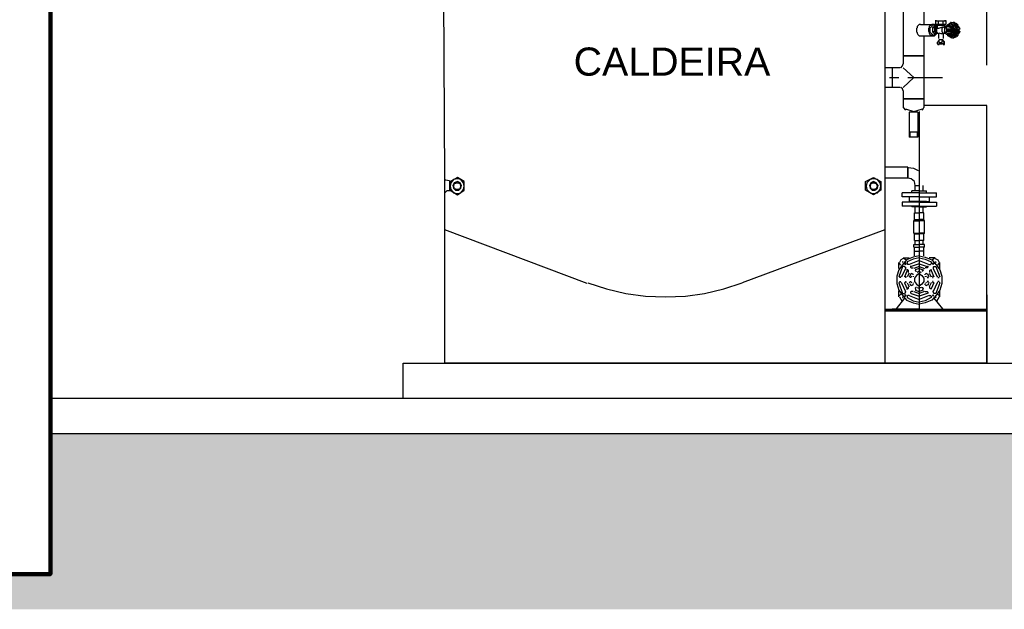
# Model space of a CAD drawing. Header units: inches. Extents: x -35 to 144, y -65 to -22.
# Tile 40 of 47: x 126.79 to 129.59, y -31.78 to -30.11. Entities that reach past the tile are written whole.
import ezdxf

# ---------------------------------------------------------------- set-up
doc = ezdxf.new("R2010")
doc.units = ezdxf.units.IN
doc.header["$MEASUREMENT"] = 0
doc.layers.add('ALV-ALT', color=7, linetype='Continuous', lineweight=90)
for name, color, linetype in [('AR-DUTO VENTILAÇÃO', 11, 'Continuous'), ('HTC - GER', 254, 'Continuous'), ('PIS-CTE', 7, 'Continuous'), ('VIS-V04', 8, 'Continuous'), ('VIS-V05', 8, 'Continuous')]:
    doc.layers.add(name, color=color, linetype=linetype)
doc.styles.add('ARIAL', font='arial.ttf')

# ---------------------------------------------------------------- blocks, each defined once
blk = doc.blocks.new('ARQ - CORTE A')
at = {"layer": 'HTC - GER'}
h = blk.add_hatch(dxfattribs=at)
h.set_pattern_fill('EARTH', color=256, angle=45)
h.set_pattern_definition([(45, (-95.25556, -108.1163), (3e-17, 0.3535534), [0.25, -0.25]), (45, (-95.32185, -108.05002), (3e-17, 0.3535534), [0.25, -0.25]), (45, (-95.38814, -107.98373), (3e-17, 0.3535534), [0.25, -0.25]), (135, (-95.38814, -107.93953), (-0.3535534, 6e-17), [0.25, -0.25]), (135, (-95.32185, -107.87324), (-0.3535534, 6e-17), [0.25, -0.25]), (135, (-95.25556, -107.80695), (-0.3535534, 6e-17), [0.25, -0.25])])
h.paths.add_polyline_path([(28.9708, 0), (23.565, 0), (23.565, -0.4), (22.915, -0.4), (22.915, 0), (20.0168, 0), (20.0168, 0.05), (1.0669, 0.05), (1.0669, 0), (0, 0), (0, -0.5), (28.9708, -0.5)])
at = {"layer": 'ALV-ALT'}
blk.add_lwpolyline([(23.415, 3.92), (23.565, 3.92), (23.565, -0.4), (23.415, -0.4)], close=True, dxfattribs=at)
at = {"layer": 'PIS-CTE'}
blk.add_line((23.565, 0.1), (23.565, 0), dxfattribs=at)
for points in [[(23.565, 0.1), (28.9708, 0.1), (28.9708, 0)], [(23.565, 0), (28.9708, 0)]]:
    blk.add_lwpolyline(points, dxfattribs=at)
at = {"layer": 'VIS-V04'}
for points in [[(25.9888, 1.7717), (25.9888, 1.0735)], [(25.5313, 1.7114), (25.9361, 1.5589), (25.9361, 0.5784), (25.5313, 0.4278)], [(26.0472, 1.5533), (26.0472, 1.162)], [(26.226, 1.0469), (26.226, 1.5081), (26.1037, 1.5081)], [(24.6992, 0.7177), (24.6879, 0.7201), (24.686, 0.7234), (24.6823, 1.4159), (24.6879, 1.4215), (24.6992, 1.4215)], [(26.0811, 1.1733), (26.0811, 1.1752)], [(26.083, 1.1752), (26.083, 1.1752)], [(26.1074, 1.1752), (26.1074, 1.1752)], [(26.1093, 1.1733), (26.1093, 1.1752)], [(26.0378, 1.162), (26.0359, 1.162), (26.034, 1.162), (26.0321, 1.1601), (26.0302, 1.1583), (26.0284, 1.1564), (26.0284, 1.1526), (26.0265, 1.1507), (26.0265, 1.147), (26.0265, 1.1413), (26.0284, 1.1394), (26.0284, 1.1376), (26.0302, 1.1338), (26.0321, 1.1319), (26.034, 1.13), (26.0359, 1.13), (26.0378, 1.13)], [(26.0378, 1.162), (26.0735, 1.162)], [(26.083, 1.1564), (26.0811, 1.1583), (26.0792, 1.1601), (26.0773, 1.162), (26.0754, 1.162), (26.0735, 1.162), (26.0717, 1.162), (26.0698, 1.162), (26.0679, 1.1601), (26.0641, 1.1583), (26.0623, 1.1564), (26.0623, 1.1526), (26.0604, 1.1507), (26.0604, 1.147), (26.0604, 1.1432), (26.0623, 1.1394), (26.0623, 1.1376), (26.0641, 1.1338), (26.0679, 1.1319), (26.0698, 1.1319), (26.0717, 1.13), (26.0735, 1.13), (26.0754, 1.13), (26.0773, 1.13), (26.0792, 1.1319), (26.0811, 1.1338), (26.083, 1.1357)], [(26.0754, 1.1601), (26.0735, 1.1601), (26.0717, 1.1601), (26.0698, 1.1583), (26.0698, 1.1564), (26.0679, 1.1545), (26.0641, 1.1526), (26.0641, 1.1507), (26.0641, 1.1489), (26.0641, 1.1432), (26.0641, 1.1413), (26.0641, 1.1394), (26.0679, 1.1376), (26.0698, 1.1357), (26.0698, 1.1338), (26.0717, 1.1338), (26.0735, 1.1319), (26.0754, 1.1319)], [(26.083, 1.1564), (26.0773, 1.1526), (26.0717, 1.1526)], [(26.0773, 1.1564), (26.0717, 1.1526), (26.0717, 1.1413), (26.0773, 1.1357)], [(26.0773, 1.1526), (26.0773, 1.1413), (26.0717, 1.1413)], [(26.0754, 1.1601), (26.0792, 1.1601), (26.083, 1.1564)], [(26.0848, 1.1545), (26.083, 1.1564), (26.0773, 1.1564)], [(26.083, 1.1545), (26.0811, 1.1545), (26.0792, 1.1526), (26.0773, 1.1507), (26.0773, 1.1489), (26.0773, 1.147), (26.0773, 1.1432), (26.0773, 1.1413), (26.0792, 1.1413), (26.0792, 1.1394), (26.0811, 1.1394), (26.0811, 1.1376), (26.083, 1.1376)], [(26.0886, 1.162), (26.0811, 1.162), (26.0811, 1.1733), (26.0848, 1.1733)], [(26.0811, 1.1733), (26.0848, 1.1733), (26.0961, 1.1733), (26.1056, 1.1733), (26.1093, 1.1733), (26.1093, 1.1733), (26.1056, 1.1733)], [(26.0848, 1.1545), (26.083, 1.1545), (26.083, 1.1526), (26.0811, 1.1526), (26.0811, 1.1507), (26.0811, 1.1489), (26.0811, 1.147), (26.0811, 1.1432), (26.0811, 1.1413), (26.083, 1.1394), (26.083, 1.1376), (26.0848, 1.1376), (26.0867, 1.1376)], [(26.0848, 1.1545), (26.083, 1.1526), (26.0811, 1.1507), (26.0811, 1.1489), (26.0811, 1.147), (26.0811, 1.1432), (26.0811, 1.1413), (26.083, 1.1394), (26.0848, 1.1394), (26.0848, 1.1376), (26.0867, 1.1376)], [(26.0848, 1.1601), (26.083, 1.1601), (26.083, 1.162)], [(26.0848, 1.1601), (26.1074, 1.1601), (26.083, 1.1601)], [(26.0999, 1.1545), (26.0886, 1.1507), (26.0867, 1.1507), (26.0848, 1.1526), (26.083, 1.1526), (26.083, 1.1507), (26.083, 1.1489), (26.083, 1.147), (26.083, 1.1432), (26.083, 1.1413), (26.0848, 1.1394)], [(26.083, 1.1545), (26.0848, 1.1545)], [(26.0848, 1.1733), (26.0886, 1.1733), (26.0961, 1.1733)], [(26.0848, 1.1601), (26.0848, 1.1526)], [(26.0848, 1.1526), (26.0848, 1.1545)], [(26.1018, 1.162), (26.0886, 1.162), (26.0886, 1.1733)], [(26.0961, 1.1733), (26.1018, 1.1733), (26.1056, 1.1733)], [(26.1018, 1.1545), (26.0999, 1.1545), (26.0999, 1.1526), (26.098, 1.1507), (26.098, 1.1489), (26.098, 1.147), (26.098, 1.1432), (26.098, 1.1413), (26.0999, 1.1413), (26.0999, 1.1394), (26.1018, 1.1376), (26.1037, 1.1376)], [(26.1037, 1.1545), (26.1037, 1.1545), (26.1018, 1.1545), (26.0999, 1.1545)], [(26.1093, 1.1733), (26.1093, 1.162), (26.1018, 1.162), (26.1018, 1.1733)], [(26.1037, 1.1545), (26.1074, 1.1545)], [(26.1056, 1.1601), (26.1056, 1.1545)], [(26.1112, 1.1526), (26.1056, 1.1526), (26.1112, 1.1583)], [(26.1056, 1.1526), (26.1056, 1.1394), (26.1112, 1.1338)], [(26.1074, 1.162), (26.1074, 1.1601)], [(26.1074, 1.1601), (26.1074, 1.1601)], [(26.1131, 1.1583), (26.1112, 1.1583)], [(26.1112, 1.1489), (26.1112, 1.1526), (26.1131, 1.1564)], [(26.1112, 1.1526), (26.1112, 1.1526)], [(26.1112, 1.1526), (26.1112, 1.1526)], [(26.1112, 1.1526), (26.1112, 1.1526)], [(26.1112, 1.1526), (26.1112, 1.1526)], [(26.1131, 1.1489), (26.1112, 1.1489), (26.1112, 1.147), (26.1112, 1.1432), (26.1131, 1.1432)], [(26.115, 1.1564), (26.115, 1.1564), (26.115, 1.1564), (26.115, 1.1564), (26.115, 1.1583), (26.1187, 1.1601), (26.115, 1.1601), (26.1131, 1.1583), (26.1131, 1.1564), (26.115, 1.1564)], [(26.1131, 1.1489), (26.115, 1.1489), (26.1206, 1.1489), (26.1225, 1.1489)], [(26.1131, 1.1432), (26.1225, 1.1432), (26.1225, 1.147), (26.1225, 1.1489), (26.1206, 1.1489), (26.1131, 1.1489)], [(26.1131, 1.1489), (26.1131, 1.1489)], [(26.1131, 1.1432), (26.1131, 1.1432), (26.1131, 1.1432), (26.1131, 1.1432), (26.1131, 1.1432), (26.1131, 1.147), (26.1131, 1.1489)], [(26.115, 1.1601), (26.115, 1.162), (26.1187, 1.1639)], [(26.115, 1.1601), (26.1187, 1.1601), (26.1187, 1.1601)], [(26.115, 1.1564), (26.1187, 1.1564), (26.1187, 1.1583)], [(26.115, 1.1564), (26.1206, 1.1545), (26.1244, 1.1526)], [(26.115, 1.1432), (26.115, 1.147), (26.115, 1.1489)], [(26.1206, 1.1639), (26.1206, 1.1639), (26.1206, 1.1639), (26.1206, 1.1639), (26.1225, 1.1639), (26.1225, 1.1658), (26.1244, 1.1658), (26.1244, 1.1677), (26.1225, 1.1677), (26.1225, 1.1658), (26.1206, 1.1658), (26.1206, 1.1639), (26.1187, 1.1639), (26.1206, 1.1639)], [(26.1187, 1.1601), (26.1187, 1.1583), (26.1225, 1.1564), (26.1225, 1.1545), (26.1225, 1.1564)], [(26.1225, 1.1526), (26.1225, 1.1545), (26.1244, 1.1545), (26.1244, 1.1564), (26.1187, 1.1601)], [(26.1187, 1.1583), (26.1187, 1.1583)], [(26.1187, 1.1564), (26.1206, 1.1583)], [(26.1187, 1.1432), (26.1187, 1.147), (26.1187, 1.1489)], [(26.1187, 1.1432), (26.1187, 1.147), (26.1187, 1.1489)], [(26.1187, 1.1432), (26.1187, 1.147), (26.1187, 1.1489)], [(26.1206, 1.1639), (26.1263, 1.162), (26.1263, 1.1583), (26.1263, 1.1564)], [(26.1206, 1.1545), (26.1225, 1.1564), (26.1225, 1.1583)], [(26.1206, 1.1432), (26.1206, 1.147), (26.1206, 1.1489)], [(26.1225, 1.1677), (26.1244, 1.1677), (26.1263, 1.1677)], [(26.1225, 1.1677), (26.1244, 1.1677), (26.1244, 1.1677)], [(26.1225, 1.1639), (26.1244, 1.1658)], [(26.1225, 1.1526), (26.1225, 1.1545), (26.1244, 1.1545)], [(26.1225, 1.1489), (26.1244, 1.1526)], [(26.1244, 1.1489), (26.1225, 1.1489)], [(26.1244, 1.1376), (26.1281, 1.1394), (26.1263, 1.1394), (26.1263, 1.1413), (26.1244, 1.1413), (26.1244, 1.1432), (26.1244, 1.147), (26.1244, 1.1489), (26.1225, 1.147)], [(26.1225, 1.1489), (26.1225, 1.147)], [(26.1244, 1.1677), (26.1244, 1.1658), (26.1281, 1.162), (26.1281, 1.1601), (26.1263, 1.1601), (26.1263, 1.1583)], [(26.1263, 1.1583), (26.1263, 1.1583), (26.1281, 1.1601), (26.1281, 1.162), (26.1263, 1.1658), (26.1244, 1.1677)], [(26.1263, 1.1564), (26.1263, 1.1526), (26.1244, 1.1526), (26.1244, 1.1545)], [(26.1244, 1.1545), (26.1263, 1.1564)], [(26.1319, 1.1413), (26.1319, 1.1394), (26.13, 1.1394), (26.1281, 1.1394), (26.1263, 1.1394), (26.1263, 1.1413), (26.1244, 1.1432), (26.1244, 1.147), (26.1244, 1.1489), (26.1263, 1.1507), (26.1263, 1.1526), (26.1281, 1.1526), (26.13, 1.1545), (26.13, 1.1526), (26.1319, 1.1526)], [(26.1244, 1.1545), (26.1244, 1.1545)], [(26.1263, 1.1677), (26.1281, 1.1677), (26.1281, 1.1677)], [(26.1263, 1.1601), (26.1281, 1.1601)], [(26.1281, 1.1601), (26.1263, 1.1601)], [(26.1263, 1.1526), (26.1281, 1.1526), (26.13, 1.1545)], [(26.1319, 1.1526), (26.13, 1.1526), (26.1263, 1.1507), (26.1263, 1.1432)], [(26.1281, 1.1507), (26.1281, 1.1432), (26.1263, 1.1432), (26.13, 1.1394), (26.1319, 1.1394), (26.1338, 1.1432), (26.1338, 1.1507), (26.1319, 1.1526), (26.1281, 1.1507)], [(26.1281, 1.1507), (26.1263, 1.1507)], [(26.1281, 1.1677), (26.13, 1.1677), (26.1319, 1.1639), (26.1319, 1.1601), (26.13, 1.1583), (26.13, 1.1601), (26.1319, 1.1583), (26.1338, 1.1601), (26.1357, 1.1639), (26.1338, 1.1677), (26.1319, 1.1677)], [(26.1281, 1.1677), (26.1281, 1.1677)], [(26.1281, 1.1583), (26.13, 1.1583)], [(26.1319, 1.1413), (26.13, 1.1413), (26.1281, 1.1413), (26.1281, 1.1432), (26.1281, 1.147), (26.1281, 1.1489), (26.1281, 1.1507), (26.13, 1.1507), (26.13, 1.1526), (26.1319, 1.1526), (26.1338, 1.1507), (26.1338, 1.1489), (26.1357, 1.147), (26.1338, 1.1432), (26.1338, 1.1413), (26.1319, 1.1413)], [(26.13, 1.1677), (26.1319, 1.1658)], [(26.13, 1.1677), (26.1319, 1.1677), (26.1319, 1.1677)], [(26.13, 1.1677), (26.1319, 1.1677), (26.13, 1.1677)], [(26.1319, 1.1526), (26.1319, 1.1583), (26.13, 1.1601)], [(26.13, 1.1601), (26.13, 1.1601)], [(26.13, 1.1545), (26.13, 1.1545)], [(26.1319, 1.1432), (26.13, 1.1432), (26.13, 1.147), (26.13, 1.1489), (26.1319, 1.1489)], [(26.1319, 1.1677), (26.1319, 1.1658), (26.1338, 1.1639), (26.1319, 1.1601), (26.1319, 1.1583)], [(26.1319, 1.1677), (26.1376, 1.1658)], [(26.1319, 1.1658), (26.1338, 1.1658)], [(26.1319, 1.1583), (26.1338, 1.1583), (26.1357, 1.1564), (26.1357, 1.1545), (26.1376, 1.1526), (26.1376, 1.1507), (26.1376, 1.147), (26.1376, 1.1432)], [(26.1319, 1.1583), (26.1319, 1.1583)], [(26.1319, 1.1489), (26.1338, 1.1489), (26.1338, 1.147), (26.1338, 1.1432), (26.1319, 1.1432), (26.1319, 1.147), (26.1319, 1.1489)], [(26.1319, 1.1489), (26.1319, 1.1489)], [(26.1376, 1.1658), (26.1376, 1.1639), (26.1376, 1.162), (26.1357, 1.1601), (26.1338, 1.1583), (26.1357, 1.1564), (26.1376, 1.1583), (26.1413, 1.1601), (26.1413, 1.1639), (26.1394, 1.1639)], [(26.1394, 1.1639), (26.1376, 1.162), (26.1394, 1.162), (26.1394, 1.1601), (26.1357, 1.1583), (26.1357, 1.1564)], [(26.1394, 1.1639), (26.1376, 1.1658)], [(26.1376, 1.1639), (26.1376, 1.162)], [(26.1376, 1.162), (26.1394, 1.1601)], [(26.1451, 1.1601), (26.1413, 1.1564), (26.1376, 1.1545), (26.1376, 1.1526), (26.147, 1.1545), (26.1451, 1.1564)], [(26.1376, 1.1526), (26.1394, 1.1526), (26.1376, 1.1545)], [(26.1451, 1.1564), (26.1451, 1.1545), (26.1394, 1.1526)], [(26.1394, 1.1489), (26.1394, 1.147), (26.1394, 1.1432)], [(26.1489, 1.1489), (26.1451, 1.1489), (26.1394, 1.1489), (26.1394, 1.147), (26.1394, 1.1432), (26.1451, 1.1432), (26.1489, 1.1432)], [(26.1413, 1.1639), (26.1451, 1.1601)], [(26.1413, 1.1564), (26.1413, 1.1526)], [(26.1413, 1.1564), (26.1451, 1.1545)], [(26.1413, 1.1489), (26.1413, 1.1432)], [(26.1451, 1.1564), (26.1451, 1.1583)], [(26.1451, 1.1489), (26.1451, 1.147), (26.1451, 1.1432)], [(26.147, 1.1545), (26.1489, 1.1489)], [(26.147, 1.1432), (26.147, 1.147), (26.147, 1.1489)], [(26.0378, 1.13), (26.0735, 1.13)], [(26.0472, 1.13), (26.0472, 0.9512)], [(26.083, 1.1357), (26.0792, 1.1338), (26.0754, 1.1319)], [(26.0754, 1.1319), (26.0754, 1.1319)], [(26.0773, 1.1413), (26.083, 1.1357), (26.0773, 1.1357)], [(26.083, 1.1357), (26.0848, 1.1376)], [(26.083, 1.1376), (26.0867, 1.1376)], [(26.0886, 1.1357), (26.0848, 1.1394)], [(26.1018, 1.1357), (26.0999, 1.1357), (26.0961, 1.1357), (26.0905, 1.1376), (26.0886, 1.1357)], [(26.0886, 1.1357), (26.0886, 1.1225)], [(26.0905, 1.1225), (26.0905, 1.1225)], [(26.1056, 1.1376), (26.1018, 1.1357)], [(26.1018, 1.1357), (26.1018, 1.1225)], [(26.1018, 1.1225), (26.1018, 1.1225)], [(26.1037, 1.1376), (26.1074, 1.1376)], [(26.1112, 1.1394), (26.1056, 1.1394)], [(26.1131, 1.1376), (26.1112, 1.1394), (26.1112, 1.1432)], [(26.1112, 1.1394), (26.1112, 1.1394)], [(26.1112, 1.1394), (26.1112, 1.1394)], [(26.1112, 1.1394), (26.1112, 1.1394)], [(26.1112, 1.1394), (26.1112, 1.1394)], [(26.1131, 1.1338), (26.1112, 1.1338)], [(26.1225, 1.1432), (26.1206, 1.1432), (26.115, 1.1432), (26.1131, 1.1432)], [(26.1131, 1.1376), (26.115, 1.1376), (26.115, 1.1376)], [(26.1131, 1.1376), (26.1131, 1.1357), (26.1131, 1.1338), (26.115, 1.1319), (26.1187, 1.1319), (26.1187, 1.1319), (26.115, 1.1319)], [(26.1244, 1.1394), (26.1206, 1.1376), (26.115, 1.1376)], [(26.1187, 1.1338), (26.1187, 1.1357), (26.115, 1.1376)], [(26.1187, 1.1319), (26.1187, 1.1319), (26.1187, 1.1319), (26.115, 1.1338), (26.115, 1.1357), (26.115, 1.1376)], [(26.1187, 1.1281), (26.115, 1.13), (26.115, 1.1319)], [(26.1187, 1.1432), (26.1187, 1.1432)], [(26.1187, 1.1432), (26.1187, 1.1432)], [(26.1187, 1.1319), (26.1244, 1.1357), (26.1244, 1.1376), (26.1225, 1.1376), (26.1225, 1.1394)], [(26.1187, 1.1319), (26.1187, 1.1338), (26.1225, 1.1357), (26.1225, 1.1376), (26.1225, 1.1376)], [(26.1206, 1.1338), (26.1187, 1.1357)], [(26.1187, 1.1338), (26.1187, 1.1338)], [(26.1187, 1.1281), (26.1206, 1.1281), (26.1206, 1.1281)], [(26.1187, 1.1281), (26.1206, 1.1281), (26.1225, 1.1263), (26.1244, 1.1263), (26.1244, 1.1263), (26.1225, 1.1263)], [(26.1225, 1.1357), (26.1206, 1.1376)], [(26.1206, 1.1376), (26.1225, 1.1357)], [(26.1263, 1.1357), (26.1263, 1.1338), (26.1263, 1.1319), (26.1206, 1.1281)], [(26.1244, 1.1263), (26.1244, 1.1263), (26.1244, 1.1263), (26.1225, 1.1281), (26.1206, 1.1281)], [(26.1244, 1.1394), (26.1225, 1.1432)], [(26.1225, 1.1357), (26.1225, 1.1357)], [(26.1244, 1.1281), (26.1225, 1.1281)], [(26.1263, 1.1244), (26.1244, 1.1244), (26.1225, 1.1263)], [(26.1263, 1.1357), (26.1244, 1.1376)], [(26.1263, 1.1338), (26.1263, 1.1319), (26.1281, 1.1319), (26.1281, 1.13), (26.1244, 1.1281), (26.1244, 1.1263)], [(26.1263, 1.1338), (26.1263, 1.1338), (26.1281, 1.1319), (26.1281, 1.13), (26.1263, 1.1263), (26.1244, 1.1263)], [(26.1281, 1.1319), (26.1263, 1.1319)], [(26.1263, 1.1319), (26.1263, 1.1319)], [(26.1263, 1.1244), (26.1281, 1.1244), (26.1281, 1.1244)], [(26.1319, 1.1394), (26.1281, 1.1432)], [(26.1281, 1.1394), (26.13, 1.1394)], [(26.1319, 1.1244), (26.1338, 1.1263), (26.1357, 1.1281), (26.1338, 1.1319), (26.1319, 1.1338), (26.13, 1.1338), (26.1319, 1.1319), (26.1319, 1.1281), (26.13, 1.1263), (26.1281, 1.1244)], [(26.13, 1.1338), (26.13, 1.1338), (26.1281, 1.1338)], [(26.13, 1.1394), (26.1338, 1.1357), (26.1357, 1.1376), (26.1357, 1.1394), (26.1376, 1.1413), (26.1376, 1.1432)], [(26.13, 1.1394), (26.1319, 1.1357), (26.1338, 1.1357)], [(26.13, 1.1376), (26.13, 1.1338)], [(26.1338, 1.1357), (26.1319, 1.1338), (26.13, 1.1338)], [(26.1319, 1.1263), (26.13, 1.1263)], [(26.13, 1.1244), (26.1319, 1.1244), (26.1319, 1.1244), (26.1319, 1.1244), (26.1319, 1.1244), (26.13, 1.1244), (26.13, 1.1244), (26.1319, 1.1244)], [(26.1338, 1.147), (26.1319, 1.147), (26.1338, 1.147)], [(26.1319, 1.1432), (26.1319, 1.1432)], [(26.1319, 1.1338), (26.1319, 1.1319), (26.1338, 1.1281), (26.1319, 1.1263), (26.1319, 1.1244)], [(26.1319, 1.1319), (26.1319, 1.1319)], [(26.1338, 1.1263), (26.1319, 1.1263)], [(26.1376, 1.1263), (26.1319, 1.1244)], [(26.1394, 1.1281), (26.1413, 1.13), (26.1413, 1.1319), (26.1376, 1.1338), (26.1357, 1.1357), (26.1338, 1.1357), (26.1338, 1.1338), (26.1357, 1.1338), (26.1376, 1.13), (26.1376, 1.1281), (26.1376, 1.1263)], [(26.1376, 1.1432), (26.1357, 1.147)], [(26.1357, 1.1357), (26.1357, 1.1338), (26.1394, 1.1319), (26.1394, 1.13), (26.1376, 1.13), (26.1394, 1.1281)], [(26.1357, 1.1338), (26.1357, 1.1338)], [(26.1376, 1.1413), (26.1394, 1.1394), (26.1451, 1.1394), (26.1451, 1.1376), (26.1451, 1.1376)], [(26.1451, 1.1376), (26.147, 1.1376), (26.147, 1.1394), (26.1376, 1.1413), (26.1376, 1.1394), (26.1376, 1.1376), (26.1413, 1.1357), (26.1451, 1.1338)], [(26.1394, 1.1394), (26.1376, 1.1376)], [(26.1394, 1.1319), (26.1376, 1.13)], [(26.1376, 1.13), (26.1376, 1.13)], [(26.1394, 1.1281), (26.1394, 1.1281), (26.1394, 1.1281), (26.1376, 1.1281)], [(26.1413, 1.1394), (26.1413, 1.1376)], [(26.1451, 1.1376), (26.1413, 1.1357)], [(26.1451, 1.1338), (26.1413, 1.1281)], [(26.1451, 1.1376), (26.1451, 1.1376), (26.1451, 1.1376), (26.1451, 1.1376), (26.1451, 1.1357)], [(26.1489, 1.1432), (26.147, 1.1376)], [(26.0905, 1.1187), (26.0867, 1.1131), (26.0848, 1.1112), (26.0848, 1.1093), (26.0848, 1.1074), (26.0867, 1.1074), (26.0867, 1.1056), (26.0886, 1.1056), (26.0886, 1.1074), (26.0905, 1.1074)], [(26.0886, 1.1056), (26.0905, 1.1056), (26.0905, 1.1074), (26.0943, 1.1074)], [(26.0886, 1.1056), (26.0886, 1.1056)], [(26.0905, 1.1112), (26.098, 1.1112), (26.0999, 1.1187), (26.0999, 1.1187)], [(26.1018, 1.1187), (26.0905, 1.1187)], [(26.0905, 1.1112), (26.0905, 1.1187)], [(26.0905, 1.1112), (26.0905, 1.1074)], [(26.0943, 1.1074), (26.0943, 1.1093), (26.0943, 1.1112)], [(26.0943, 1.1093), (26.098, 1.1093), (26.0999, 1.1093)], [(26.0943, 1.1093), (26.0943, 1.1074)], [(26.0943, 1.1074), (26.098, 1.1074)], [(26.098, 1.1112), (26.0999, 1.1074)], [(26.098, 1.1074), (26.0999, 1.1093)], [(26.0999, 1.1074), (26.1018, 1.1074), (26.1018, 1.1056), (26.1037, 1.1056), (26.1037, 1.1074), (26.1037, 1.1093), (26.1056, 1.1093), (26.1056, 1.1112), (26.1037, 1.1112), (26.1037, 1.1131), (26.0999, 1.1187)], [(26.1037, 1.1056), (26.1056, 1.1056), (26.1056, 1.1074), (26.1056, 1.1093), (26.1056, 1.1112), (26.1056, 1.1131), (26.0999, 1.1187)], [(26.0999, 1.1093), (26.0999, 1.1093)], [(26.1018, 1.1187), (26.1018, 1.1187)], [(26.1018, 1.1056), (26.1037, 1.1056)], [(25.9888, 1.0735), (26.0472, 1.0735)], [(26.0472, 1.0735), (25.9888, 1.0735)], [(25.9888, 1.0735), (25.9888, 1.051)], [(26.0434, 1.0735), (25.9945, 1.0735)], [(25.9794, 1.0397), (25.9361, 1.0397)], [(25.9568, 1.0397), (25.9568, 0.9832)], [(25.9813, 1.0397), (25.9869, 1.0453), (25.9888, 1.051)], [(25.9888, 1.0397), (26.019, 1.0114), (25.9888, 0.9832)], [(25.9493, 1.0114), (25.9757, 1.0114)], [(26.002, 1.0114), (26.0999, 1.0114)], [(25.9794, 0.9832), (25.9361, 0.9832)], [(25.9888, 0.9738), (25.9869, 0.9794), (25.9813, 0.9832)], [(25.9888, 0.9738), (25.9888, 0.9512)], [(26.0472, 0.9512), (25.9888, 0.9512)], [(25.9888, 0.9512), (26.0472, 0.9512)], [(25.9888, 0.9512), (25.9888, 0.9286)], [(25.9888, 0.9286), (25.9888, 0.9267)], [(25.9888, 0.9267), (25.9945, 0.9192)], [(26.0434, 0.9192), (26.0472, 0.9267)], [(26.0472, 0.9512), (26.0472, 0.9286)], [(26.226, 0.3525), (26.226, 0.9323), (26.0472, 0.9323)], [(26.0472, 0.9286), (26.0472, 0.9267)], [(25.9945, 0.9229), (26.019, 0.9154), (26.0434, 0.9229)], [(26.0302, 0.9135), (26.0058, 0.9135)], [(26.0058, 0.9135), (26.0058, 0.842)], [(26.0302, 0.9135), (26.0302, 0.842)], [(26.034, 0.9154), (26.034, 0.3525)], [(26.0058, 0.857), (26.0302, 0.857)], [(26.0302, 0.842), (26.0058, 0.842)], [(26.0077, 0.857), (26.0077, 0.842)], [(26.0284, 0.857), (26.0284, 0.842)], [(26.002, 0.7573), (25.9361, 0.7573)], [(26.002, 0.7573), (26.002, 0.7253)], [(26.002, 0.7253), (26.002, 0.7573)], [(26.0321, 0.746), (26.019, 0.7535), (26.002, 0.7554)], [(24.686, 0.6838), (24.686, 0.7234)], [(24.6992, 0.7177), (24.6992, 0.6895)], [(24.7011, 0.7158), (24.7011, 0.6914), (24.7218, 0.6782), (24.7406, 0.6914), (24.7406, 0.7158), (24.7218, 0.7271), (24.7011, 0.7158)], [(24.7218, 0.7234), (24.7105, 0.7215), (24.703, 0.7121), (24.7011, 0.7027), (24.703, 0.6933), (24.7105, 0.6838), (24.7218, 0.682), (24.7312, 0.6838), (24.7388, 0.6933), (24.7406, 0.7027), (24.7388, 0.7121), (24.7312, 0.7215), (24.7218, 0.7234)], [(24.7218, 0.7158), (24.7124, 0.7121), (24.7086, 0.7045), (24.7105, 0.697), (24.7162, 0.6914), (24.7256, 0.6914), (24.7312, 0.697), (24.7331, 0.7045), (24.7293, 0.7121), (24.7218, 0.7158)], [(24.7218, 0.7121), (24.7293, 0.7102), (24.7312, 0.7027), (24.7293, 0.6951), (24.7218, 0.6933), (24.7124, 0.6951), (24.7105, 0.7027), (24.7124, 0.7102), (24.7218, 0.7121), (24.7124, 0.7102), (24.7105, 0.7027), (24.7124, 0.6951), (24.7218, 0.6933), (24.7293, 0.6951), (24.7312, 0.7027), (24.7293, 0.7102), (24.7218, 0.7121)], [(25.9248, 0.7158), (25.9248, 0.6914), (25.9041, 0.6782), (25.8815, 0.6914), (25.8815, 0.7158), (25.9041, 0.7271), (25.9248, 0.7158)], [(25.9041, 0.7234), (25.8947, 0.7215), (25.8853, 0.7121), (25.8834, 0.7027), (25.8853, 0.6933), (25.8947, 0.6838), (25.9041, 0.682), (25.9154, 0.6838), (25.9229, 0.6933), (25.9248, 0.7027), (25.9229, 0.7121), (25.9154, 0.7215), (25.9041, 0.7234)], [(25.9041, 0.7158), (25.8966, 0.7121), (25.8928, 0.7045), (25.8947, 0.697), (25.9003, 0.6914), (25.9079, 0.6914), (25.9154, 0.697), (25.9173, 0.7045), (25.9116, 0.7121), (25.9041, 0.7158)], [(25.9041, 0.7121), (25.9116, 0.7102), (25.9154, 0.7027), (25.9116, 0.6951), (25.9041, 0.6933), (25.8966, 0.6951), (25.8947, 0.7027), (25.8966, 0.7102), (25.9041, 0.7121), (25.8966, 0.7102), (25.8947, 0.7027), (25.8966, 0.6951), (25.9041, 0.6933), (25.9116, 0.6951), (25.9154, 0.7027), (25.9116, 0.7102), (25.9041, 0.7121)], [(26.002, 0.7253), (25.9361, 0.7253)], [(26.0227, 0.7045), (26.0208, 0.7158), (26.0114, 0.7234), (26.002, 0.7253)], [(26.0227, 0.7045), (26.034, 0.7045)], [(26.0227, 0.7045), (26.034, 0.7045)], [(26.0227, 0.6895), (26.0227, 0.7045)], [(26.0453, 0.6895), (26.0453, 0.7045)], [(25.0908, 0.4259), (24.686, 0.5784), (24.686, 0.6838), (24.6917, 0.6895)], [(24.703, 0.6895), (24.6917, 0.6895)], [(26.034, 0.6838), (25.9851, 0.6838)], [(25.9851, 0.6725), (25.9851, 0.6838)], [(26.034, 0.6725), (25.9851, 0.6725)], [(26.034, 0.6725), (26.0058, 0.6725)], [(26.0058, 0.6725), (26.0058, 0.6594)], [(26.034, 0.6895), (26.0133, 0.6895)], [(26.0133, 0.6838), (26.0133, 0.6895)], [(26.0133, 0.6725), (26.0133, 0.6725)], [(26.034, 0.6895), (26.0547, 0.6895)], [(26.034, 0.6838), (26.083, 0.6838)], [(26.034, 0.6725), (26.0623, 0.6725)], [(26.034, 0.6725), (26.083, 0.6725)], [(26.0547, 0.6838), (26.0547, 0.6895)], [(26.0547, 0.6725), (26.0547, 0.6725)], [(26.0623, 0.6725), (26.0623, 0.6594)], [(26.083, 0.6725), (26.083, 0.6838)], [(26.034, 0.6575), (25.9851, 0.6575)], [(25.9851, 0.6575), (25.9851, 0.6462)], [(26.034, 0.6462), (25.9851, 0.6462)], [(26.034, 0.6594), (26.0133, 0.6594), (26.034, 0.6594), (26.0058, 0.6594)], [(26.0133, 0.6594), (26.0133, 0.6575)], [(26.0133, 0.6462), (26.0133, 0.6443)], [(26.034, 0.6443), (26.0133, 0.6443)], [(26.0227, 0.6274), (26.0227, 0.6443)], [(26.034, 0.6594), (26.0547, 0.6594), (26.034, 0.6594), (26.0623, 0.6594)], [(26.034, 0.6575), (26.083, 0.6575)], [(26.034, 0.6462), (26.083, 0.6462)], [(26.034, 0.6443), (26.0547, 0.6443)], [(26.0453, 0.6274), (26.0453, 0.6443)], [(26.0547, 0.6594), (26.0547, 0.6575)], [(26.0547, 0.6462), (26.0547, 0.6443)], [(26.083, 0.6575), (26.083, 0.6462)], [(26.0208, 0.5483), (26.0208, 0.5671), (26.019, 0.569), (26.019, 0.6048), (26.0208, 0.6085), (26.0208, 0.6274)], [(26.0208, 0.6274), (26.034, 0.6274)], [(26.0472, 0.6274), (26.034, 0.6274)], [(26.0472, 0.5483), (26.0472, 0.5671), (26.0491, 0.569), (26.0491, 0.6048), (26.0472, 0.6085), (26.0472, 0.6274)], [(26.019, 0.6048), (26.034, 0.6048)], [(26.0208, 0.6085), (26.034, 0.6085)], [(26.0472, 0.6085), (26.034, 0.6085)], [(26.0491, 0.6048), (26.034, 0.6048)], [(24.686, 0.2), (24.686, 0.5784)], [(25.9361, 0.5784), (25.9361, 0.2)], [(26.019, 0.569), (26.034, 0.569)], [(26.0208, 0.5671), (26.034, 0.5671)], [(26.0491, 0.569), (26.034, 0.569)], [(26.0472, 0.5671), (26.034, 0.5671)], [(26.019, 0.537), (26.034, 0.537)], [(26.019, 0.5295), (26.019, 0.537)], [(26.0208, 0.5483), (26.034, 0.5483)], [(26.0227, 0.537), (26.0227, 0.5483)], [(26.0472, 0.5483), (26.034, 0.5483)], [(26.0491, 0.537), (26.034, 0.537)], [(26.0453, 0.537), (26.0453, 0.5483)], [(26.0491, 0.5295), (26.0491, 0.537)], [(26.034, 0.505), (26.0171, 0.5012), (25.9982, 0.4937), (25.9851, 0.4786), (25.9757, 0.4655), (25.97, 0.4466), (25.97, 0.4259), (25.9757, 0.4071), (25.9851, 0.3939), (25.9982, 0.3789), (26.0171, 0.3713), (26.034, 0.3676)], [(26.034, 0.505), (26.0171, 0.5012)], [(26.019, 0.5295), (26.034, 0.5295)], [(26.0208, 0.505), (26.0208, 0.5295)], [(26.0208, 0.5182), (26.034, 0.5182)], [(26.0227, 0.505), (26.0227, 0.505)], [(26.0302, 0.505), (26.0302, 0.505)], [(26.0491, 0.5295), (26.034, 0.5295)], [(26.0472, 0.5182), (26.034, 0.5182)], [(26.034, 0.505), (26.051, 0.5012), (26.0698, 0.4937), (26.083, 0.4786), (26.0924, 0.4655), (26.098, 0.4466), (26.098, 0.4259), (26.0924, 0.4071), (26.083, 0.3939), (26.0698, 0.3789), (26.051, 0.3713), (26.034, 0.3676)], [(26.034, 0.505), (26.051, 0.5012)], [(26.0378, 0.505), (26.0378, 0.505)], [(26.0453, 0.505), (26.0453, 0.505)], [(26.0472, 0.505), (26.0472, 0.5295)], [(25.9757, 0.4692), (25.9757, 0.4862)], [(25.9813, 0.4786), (25.9757, 0.4862)], [(25.9888, 0.4975), (25.9813, 0.4937), (25.9775, 0.4862)], [(25.9888, 0.488), (25.9869, 0.488), (25.9869, 0.4862)], [(25.9888, 0.4993), (26.0058, 0.4993)], [(25.9888, 0.4993), (25.9964, 0.4937)], [(25.9945, 0.4862), (25.9926, 0.4824), (25.9945, 0.4805), (25.9964, 0.4824), (25.9945, 0.4862)], [(25.9945, 0.4824), (25.9945, 0.4824)], [(26.034, 0.4993), (26.0171, 0.4956), (26.0001, 0.488), (26.0001, 0.4824)], [(26.002, 0.4805), (26.0001, 0.4824)], [(26.034, 0.4918), (26.0058, 0.4805), (26.002, 0.4805)], [(26.0095, 0.4767), (26.0095, 0.473)], [(26.034, 0.4824), (26.0114, 0.4749)], [(26.034, 0.4993), (26.051, 0.4956), (26.0679, 0.488), (26.0679, 0.4824)], [(26.034, 0.4918), (26.0623, 0.4805), (26.066, 0.4805)], [(26.034, 0.4824), (26.0566, 0.4749)], [(26.0585, 0.4767), (26.0585, 0.473)], [(26.0792, 0.4993), (26.0623, 0.4993)], [(26.066, 0.4805), (26.0679, 0.4824)], [(26.0792, 0.4993), (26.0717, 0.4937)], [(26.0735, 0.4862), (26.0754, 0.4824), (26.0735, 0.4805), (26.0717, 0.4824), (26.0735, 0.4862)], [(26.0735, 0.4824), (26.0735, 0.4824)], [(26.0792, 0.4975), (26.0867, 0.4937), (26.0905, 0.4862)], [(26.0792, 0.488), (26.0811, 0.488), (26.0811, 0.4862)], [(26.0867, 0.4786), (26.0924, 0.4862)], [(26.0924, 0.4692), (26.0924, 0.4862)], [(25.9926, 0.4749), (25.9869, 0.4749), (25.9757, 0.4447)], [(25.9945, 0.473), (25.9945, 0.4692), (25.9832, 0.4447)], [(25.9926, 0.4749), (25.9945, 0.473)], [(26.0001, 0.4636), (25.9926, 0.4447)], [(26.002, 0.4655), (25.9982, 0.4655)], [(26.0058, 0.456), (26.0001, 0.4447)], [(26.002, 0.4655), (26.0039, 0.4636)], [(26.0039, 0.4579), (26.0039, 0.4636)], [(26.0133, 0.4542), (26.0095, 0.4523), (26.0077, 0.4466)], [(26.0114, 0.4711), (26.0095, 0.473)], [(26.0114, 0.4711), (26.0171, 0.4711)], [(26.0133, 0.4542), (26.0171, 0.4523)], [(26.0171, 0.4504), (26.0171, 0.4523)], [(26.034, 0.4749), (26.019, 0.4692)], [(26.034, 0.4542), (26.0265, 0.4485), (26.0208, 0.441), (26.0208, 0.4316), (26.0265, 0.424), (26.034, 0.4184)], [(26.034, 0.4692), (26.0227, 0.4655)], [(26.0246, 0.4673), (26.0227, 0.4636)], [(26.0246, 0.4617), (26.0227, 0.4636)], [(26.0246, 0.4617), (26.0265, 0.4617)], [(26.034, 0.4617), (26.0284, 0.4579)], [(26.034, 0.4749), (26.0491, 0.4692)], [(26.034, 0.4692), (26.0453, 0.4655)], [(26.034, 0.4617), (26.0397, 0.4579)], [(26.034, 0.4542), (26.0415, 0.4485), (26.0472, 0.441), (26.0472, 0.4316), (26.0415, 0.424), (26.034, 0.4184)], [(26.0434, 0.4617), (26.0415, 0.4617)], [(26.0434, 0.4673), (26.0453, 0.4636)], [(26.0434, 0.4617), (26.0453, 0.4636)], [(26.0566, 0.4711), (26.051, 0.4711)], [(26.0547, 0.4542), (26.051, 0.4523)], [(26.051, 0.4504), (26.051, 0.4523)], [(26.0547, 0.4542), (26.0585, 0.4523), (26.0604, 0.4466)], [(26.0566, 0.4711), (26.0585, 0.473)], [(26.0623, 0.456), (26.0679, 0.4447)], [(26.066, 0.4655), (26.0641, 0.4636)], [(26.0641, 0.4579), (26.0641, 0.4636)], [(26.066, 0.4655), (26.0698, 0.4655)], [(26.0679, 0.4636), (26.0754, 0.4447)], [(26.0754, 0.4749), (26.0735, 0.473)], [(26.0735, 0.473), (26.0735, 0.4692), (26.0848, 0.4447)], [(26.0754, 0.4749), (26.0811, 0.4749), (26.0924, 0.4447)], [(25.0927, 0.4278), (25.1454, 0.4109), (25.2, 0.3977), (25.2565, 0.3901), (25.313, 0.3883), (25.3694, 0.3901), (25.424, 0.3977), (25.4786, 0.4109), (25.5313, 0.4278)], [(25.9757, 0.4466), (25.9775, 0.4447)], [(25.9775, 0.4297), (25.9757, 0.4278)], [(25.9757, 0.4278), (25.9869, 0.3977)], [(25.9813, 0.4429), (25.9775, 0.4429)], [(25.9775, 0.4316), (25.9813, 0.4316)], [(25.9813, 0.4447), (25.9832, 0.4466)], [(25.9832, 0.4278), (25.9813, 0.4297)], [(25.9832, 0.4278), (25.9945, 0.4033)], [(25.9926, 0.4466), (25.9945, 0.4447)], [(25.9945, 0.4297), (25.9926, 0.4278)], [(25.9926, 0.4278), (26.0001, 0.4109)], [(25.9964, 0.4429), (25.9945, 0.4429)], [(25.9945, 0.4316), (25.9964, 0.4316)], [(25.9964, 0.4447), (25.9982, 0.4466)], [(25.9982, 0.4278), (25.9964, 0.4297)], [(26.0001, 0.4278), (26.0058, 0.4165)], [(26.0058, 0.4466), (26.0077, 0.4447)], [(26.0077, 0.4297), (26.0058, 0.4278)], [(26.0114, 0.4429), (26.0077, 0.4429)], [(26.0077, 0.4316), (26.0114, 0.4316)], [(26.0077, 0.4259), (26.0095, 0.4203)], [(26.0095, 0.4222), (26.0133, 0.4203)], [(26.0114, 0.4447), (26.0133, 0.4466)], [(26.0133, 0.4278), (26.0114, 0.4297)], [(26.0171, 0.4222), (26.0133, 0.4203)], [(26.0171, 0.4466), (26.0171, 0.4447)], [(26.0171, 0.4278), (26.0171, 0.4259)], [(26.0171, 0.4222), (26.0171, 0.424)], [(26.051, 0.4466), (26.051, 0.4447)], [(26.051, 0.4278), (26.051, 0.4259)], [(26.051, 0.4222), (26.051, 0.424)], [(26.051, 0.4222), (26.0547, 0.4203)], [(26.0566, 0.4447), (26.0547, 0.4466)], [(26.0547, 0.4278), (26.0566, 0.4297)], [(26.0585, 0.4222), (26.0547, 0.4203)], [(26.0566, 0.4429), (26.0604, 0.4429)], [(26.0604, 0.4316), (26.0566, 0.4316)], [(26.0604, 0.4259), (26.0585, 0.4203)], [(26.0623, 0.4466), (26.0604, 0.4447)], [(26.0604, 0.4297), (26.0623, 0.4278)], [(26.0679, 0.4278), (26.0623, 0.4165)], [(26.0754, 0.4278), (26.0679, 0.4109)], [(26.0717, 0.4447), (26.0698, 0.4466)], [(26.0698, 0.4278), (26.0717, 0.4297)], [(26.0717, 0.4429), (26.0735, 0.4429)], [(26.0735, 0.4316), (26.0717, 0.4316)], [(26.0754, 0.4466), (26.0735, 0.4447)], [(26.0735, 0.4297), (26.0754, 0.4278)], [(26.0848, 0.4278), (26.0735, 0.4033)], [(26.0924, 0.4278), (26.0811, 0.3977)], [(26.0867, 0.4447), (26.0848, 0.4466)], [(26.0848, 0.4278), (26.0867, 0.4297)], [(26.0867, 0.4429), (26.0905, 0.4429)], [(26.0905, 0.4316), (26.0867, 0.4316)], [(26.0924, 0.4466), (26.0905, 0.4447)], [(26.0905, 0.4297), (26.0924, 0.4278)], [(26.226, 0.3943), (26.226, 0.2), (25.8472, 0.2)], [(25.9757, 0.3901), (25.9757, 0.4052)], [(25.9757, 0.3883), (25.9757, 0.3901), (25.9813, 0.3958)], [(25.9869, 0.3977), (25.9926, 0.3977)], [(25.9945, 0.4014), (25.9926, 0.3977)], [(25.9945, 0.3939), (25.9926, 0.392), (25.9945, 0.3901), (25.9964, 0.392), (25.9945, 0.3939)], [(25.9945, 0.4014), (25.9945, 0.4052)], [(25.9945, 0.392), (25.9945, 0.392)], [(25.9982, 0.4109), (26.002, 0.4109)], [(26.0001, 0.3901), (26.002, 0.392)], [(26.0039, 0.4127), (26.002, 0.4109)], [(26.0058, 0.392), (26.002, 0.392)], [(26.0039, 0.4127), (26.0039, 0.4165)], [(26.0058, 0.392), (26.034, 0.3807)], [(26.0095, 0.4014), (26.0114, 0.4033)], [(26.0095, 0.4014), (26.0095, 0.3977)], [(26.0171, 0.4033), (26.0114, 0.4033)], [(26.0114, 0.3977), (26.034, 0.3901)], [(26.019, 0.4033), (26.034, 0.3977)], [(26.0227, 0.4127), (26.0246, 0.4146)], [(26.0227, 0.4127), (26.0246, 0.4071)], [(26.0227, 0.4071), (26.034, 0.4033)], [(26.0265, 0.4146), (26.0246, 0.4146)], [(26.0284, 0.4146), (26.034, 0.4127)], [(26.0397, 0.4146), (26.034, 0.4127)], [(26.0453, 0.4071), (26.034, 0.4033)], [(26.0491, 0.4033), (26.034, 0.3977)], [(26.0566, 0.3977), (26.034, 0.3901)], [(26.0623, 0.392), (26.034, 0.3807)], [(26.0415, 0.4146), (26.0434, 0.4146)], [(26.0453, 0.4127), (26.0434, 0.4146)], [(26.0453, 0.4127), (26.0434, 0.4071)], [(26.051, 0.4033), (26.0566, 0.4033)], [(26.0585, 0.4014), (26.0566, 0.4033)], [(26.0585, 0.4014), (26.0585, 0.3977)], [(26.0623, 0.392), (26.066, 0.392)], [(26.0641, 0.4127), (26.0641, 0.4165)], [(26.0641, 0.4127), (26.066, 0.4109)], [(26.0698, 0.4109), (26.066, 0.4109)], [(26.0679, 0.3901), (26.066, 0.392)], [(26.0735, 0.3939), (26.0754, 0.392), (26.0735, 0.3901), (26.0717, 0.392), (26.0735, 0.3939)], [(26.0735, 0.4014), (26.0735, 0.4052)], [(26.0735, 0.4014), (26.0754, 0.3977)], [(26.0735, 0.392), (26.0735, 0.392)], [(26.0811, 0.3977), (26.0754, 0.3977)], [(26.0924, 0.3883), (26.0924, 0.3901), (26.0867, 0.3958)], [(26.0924, 0.3901), (26.0924, 0.4052)], [(25.9926, 0.3845), (25.9681, 0.3544)], [(25.9775, 0.3883), (25.9851, 0.3751)], [(25.9869, 0.3883), (25.9869, 0.3864), (25.9888, 0.3864)], [(26.0001, 0.3901), (26.0001, 0.3864), (26.0171, 0.377), (26.034, 0.3732)], [(26.0679, 0.3901), (26.0679, 0.3864), (26.051, 0.377), (26.034, 0.3732)], [(26.0754, 0.3845), (26.0999, 0.3544)], [(26.0811, 0.3883), (26.0811, 0.3864), (26.0792, 0.3864)], [(26.0905, 0.3883), (26.083, 0.3751)], [(26.226, 0.2), (26.226, 0.3487), (25.9361, 0.3487), (26.226, 0.3487), (26.226, 0.3525), (25.9361, 0.3525)], [(26.226, 0.3487), (26.226, 0.2), (25.9361, 0.2)], [(26.1131, 0.3525), (25.9625, 0.3525), (25.9568, 0.3525), (25.9568, 0.3544), (25.9625, 0.3544), (26.034, 0.3544)], [(25.9361, 0.2), (24.686, 0.2)], [(26.226, 0.2), (24.686, 0.2)]]:
    blk.add_lwpolyline(points, dxfattribs=at)
at = {"layer": 'VIS-V05'}
blk.add_lwpolyline([(24.5671, 0.1), (24.5671, 0.2), (26.3671, 0.2), (26.3671, 0.1)], dxfattribs=at)

msp = doc.modelspace()

# ---------------------------------------------------------------- block references
at = {"layer": 'AR-DUTO VENTILAÇÃO'}
msp.add_blockref('ARQ - CORTE A', (103.3124, -31.2816), dxfattribs=at)

# ---------------------------------------------------------------- texts
at = {"layer": 'VIS-V04', "insert": (128.9233, -30.1846), "char_height": 0.08, "width": 0.705362, "attachment_point": 3, "style": 'ARIAL'}
msp.add_mtext('CALDEIRA', dxfattribs=at)

doc.saveas('drawing.dxf')
